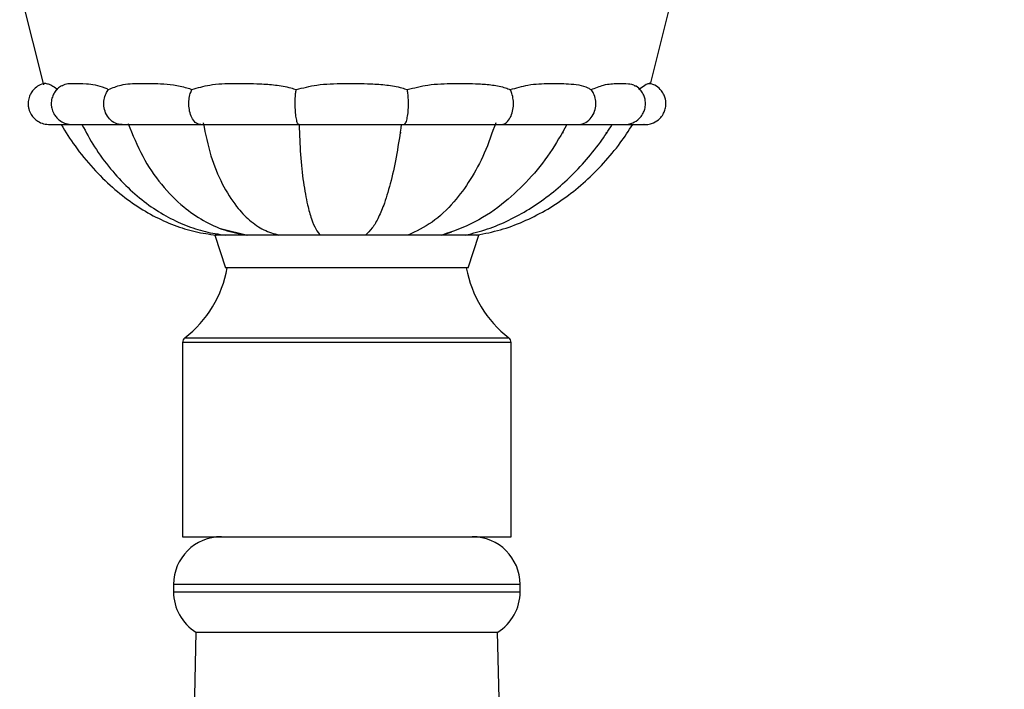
# Model space of a CAD drawing. Header units: millimetres. Extents: x 73.9 to 130, y 75.3 to 172.3.
# Tile 8 of 14: x 111.9 to 120.2, y 109.6 to 115.2. Entities that reach past the tile are written whole.
import ezdxf

# ---------------------------------------------------------------- set-up
doc = ezdxf.new("R2010")
doc.units = ezdxf.units.MM
doc.styles.add('SLDTEXTSTYLE0', font='TXT', dxfattribs={"width": 0.75})
doc.dimstyles.new('SLDDIMSTYLE0', dxfattribs={"dimtxt": 3.5, "dimasz": 3.556, "dimexe": 0, "dimexo": 0.0625, "dimgap": 0.875, "dimtad": 1, "dimdec": 0, "dimlfac": 20, "dimrnd": 1e-09, "dimzin": 12, "dimdsep": 46, "dimtxsty": 'SLDTEXTSTYLE0', "dimblk1": 'CLOSED', "dimblk2": 'CLOSED', "dimsah": 1, "dimcen": 0.09, "dimadec": 0, "dimazin": 3, "dimtfac": 1, "dimtdec": 0, "dimtofl": 0, "dimtmove": 0, "dimatfit": 3, "dimldrblk": 'CLOSED', "dimfxl": 0, "dimfrac": 2, "dimtolj": 1, "dimtzin": 12, "dimarcsym": 0})

# ---------------------------------------------------------------- blocks, each defined once
blk = doc.blocks.new('_Closed')
at = {"color": 0, "linetype": 'ByBlock', "lineweight": -2}
for p, q in [((-1, 0.166667), (0, 0)), ((-1, 0.166667), (-1, -0.166667)), ((0, 0), (-1, -0.166667)), ((0, 0), (-1, 0))]:
    blk.add_line(p, q, dxfattribs=at)
blk = doc.blocks.new('_D')
at = {"color": 7, "linetype": 'Continuous', "lineweight": 0}
for p, q in [((115.6694, 129.8372), (129.9685, 129.8372)), ((128.9685, 129.8372), (128.9685, 75.3422)), ((121.2985, 75.3422), (129.9685, 75.3422))]:
    blk.add_line(p, q, dxfattribs=at)
at = {"color": 7, "linetype": 'Continuous', "lineweight": 18, "xscale": 3.556, "yscale": 3.556}
for p, rotation in [((128.9685, 129.8372, -0.0315), 90.0000000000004), ((128.9685, 75.3422, -0.0315), 270.0000000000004)]:
    blk.add_blockref('_Closed', p, dxfattribs=dict(at, rotation=rotation))
at = {"color": 7, "linetype": 'Continuous', "lineweight": 18, "insert": (124.4568, 96.2019), "char_height": 3.5, "attachment_point": 1, "rotation": 90, "style": 'SLDTEXTSTYLE0'}
blk.add_mtext('1090', dxfattribs=at)

msp = doc.modelspace()

# ---------------------------------------------------------------- linework, layer by layer
at = {"color": 7, "linetype": 'Continuous', "lineweight": 25}
for p, q in [((117.2103, 114.6263), (117.4447, 115.5645)), ((111.9319, 115.413), (112.13, 114.6197)), ((115.1162, 114.2204), (115.1253, 114.2204)), ((116.4745, 114.2204), (116.4815, 114.2204)), ((116.8368, 114.2204), (116.8453, 114.2204)), ((113.6117, 113.4171), (113.8376, 113.3622)), ((115.4624, 113.3622), (115.5495, 113.3883)), ((113.5658, 113.3622), (113.6551, 113.0872)), ((115.773, 113.3622), (113.5658, 113.3622)), ((115.6836, 113.0872), (115.773, 113.3622)), ((115.6836, 113.0872), (113.6551, 113.0872)), ((113.2944, 112.4624), (113.2944, 110.8372)), ((116.0444, 110.8372), (116.0444, 112.4624)), ((113.2944, 110.8372), (113.669, 110.8372)), ((113.669, 110.8372), (116.0444, 110.8372)), ((113.2194, 110.4372), (113.2194, 110.3763)), ((116.1194, 110.3763), (116.1194, 110.4372)), ((113.4071, 110.0372), (113.3845, 109.0786)), ((113.4071, 110.0372), (114.6694, 110.0372)), ((114.6694, 110.0372), (115.9316, 110.0372)), ((115.9542, 109.0786), (115.9316, 110.0372))]:
    msp.add_line(p, q, dxfattribs=at)
at = {"color": 8, "linetype": 'Continuous', "lineweight": 25}
for p, q in [((113.3136, 112.5019), (113.683, 112.5019)), ((113.683, 112.5019), (116.0251, 112.5019)), ((116.0444, 112.4624), (113.2944, 112.4624)), ((114.6693, 110.4372), (113.2194, 110.4372)), ((116.1194, 110.4372), (114.6693, 110.4372)), ((113.2194, 110.3763), (116.1194, 110.3763))]:
    msp.add_line(p, q, dxfattribs=at)
at = {"color": 7, "linetype": 'Continuous', "lineweight": 25}
for centre, radius, start, end in [((112.7202, 113.2633), 0.9654, 307.93322, 349.49162), ((116.6186, 113.2633), 0.9654, 190.50838, 232.06678), ((113.3444, 112.4624), 0.05, 127.93322, 180), ((115.9944, 112.4624), 0.05, 0, 52.06678), ((113.6194, 110.4372), 0.4, 90, 180), ((115.7194, 110.4372), 0.4, 0, 90), ((113.6194, 110.3763), 0.4, 180, 237.94791), ((115.7194, 110.3763), 0.4, 302.05209, 0)]:
    msp.add_arc(centre, radius, start, end, dxfattribs=at)
for points, knots in [([(112.1445, 114.634), (112.1263, 114.6286), (112.0926, 114.6187), (112.0542, 114.5882), (112.0293, 114.5567), (112.0119, 114.5214), (112.0034, 114.4863), (112.0026, 114.4495), (112.0089, 114.411), (112.0249, 114.3747), (112.0516, 114.3403), (112.0853, 114.313), (112.1322, 114.2908), (112.1693, 114.2885), (112.1888, 114.2873)], [0, 0, 0, 0, 0.104643, 0.193833, 0.267323, 0.326721, 0.411817, 0.466068, 0.529407, 0.632858, 0.703788, 0.789015, 0.888473, 1, 1, 1, 1]), ([(112.1351, 114.6312), (112.1352, 114.6314), (112.1368, 114.6362), (112.1575, 114.6318), (112.191, 114.6216), (112.2209, 114.6051), (112.242, 114.5866), (112.2479, 114.5815)], [0, 0, 0, 0, 0.021899, 0.430024, 0.666717, 0.906738, 1, 1, 1, 1]), ([(112.2818, 114.6123), (112.27, 114.6045), (112.2475, 114.5894), (112.224, 114.5595), (112.206, 114.5253), (112.1968, 114.4907), (112.195, 114.4553), (112.1997, 114.419), (112.2133, 114.3833), (112.2363, 114.3493), (112.2659, 114.321), (112.308, 114.2962), (112.3423, 114.2907), (112.3606, 114.2877)], [0, 0, 0, 0, 0.09455, 0.181293, 0.251855, 0.353841, 0.418573, 0.488969, 0.599877, 0.675649, 0.767428, 0.876025, 1, 1, 1, 1]), ([(112.2837, 114.6098), (112.2872, 114.6129), (112.3103, 114.6329), (112.3796, 114.6311), (112.4716, 114.6327), (112.5622, 114.6213), (112.626, 114.6045), (112.6651, 114.5862), (112.6759, 114.5811)], [0, 0, 0, 0, 0.051647, 0.3319, 0.61158, 0.774852, 0.937692, 1, 1, 1, 1]), ([(112.6759, 114.5811), (112.7095, 114.5955), (112.7862, 114.6284), (112.9354, 114.6325), (113.0847, 114.6323), (113.2185, 114.6211), (113.3076, 114.6041), (113.3592, 114.5858), (113.3732, 114.5808)], [0, 0, 0, 0, 0.187925, 0.428493, 0.668572, 0.808456, 0.947965, 1, 1, 1, 1]), ([(113.3732, 114.5808), (113.4218, 114.5953), (113.5323, 114.6284), (113.727, 114.6324), (113.9123, 114.6322), (114.0714, 114.6207), (114.1734, 114.6036), (114.2304, 114.5853), (114.2456, 114.5805)], [0, 0, 0, 0, 0.188875, 0.429702, 0.670043, 0.809831, 0.94924, 1, 1, 1, 1]), ([(114.2456, 114.5805), (114.3025, 114.595), (114.4316, 114.6282), (114.6447, 114.6324), (114.8406, 114.6321), (115.0032, 114.6207), (115.105, 114.6036), (115.1604, 114.5852), (115.1754, 114.5802)], [0, 0, 0, 0, 0.188833, 0.429261, 0.669203, 0.808906, 0.948233, 1, 1, 1, 1]), ([(115.1754, 114.5802), (115.2326, 114.5948), (115.3626, 114.628), (115.565, 114.6323), (115.7449, 114.6321), (115.889, 114.6208), (115.9773, 114.6038), (116.0238, 114.5853), (116.0368, 114.5801)], [0, 0, 0, 0, 0.188175, 0.427854, 0.667043, 0.806685, 0.945957, 1, 1, 1, 1]), ([(116.0368, 114.5801), (116.0868, 114.5947), (116.2002, 114.6279), (116.365, 114.6323), (116.5048, 114.6321), (116.6112, 114.621), (116.6736, 114.604), (116.7046, 114.5854), (116.7135, 114.5801)], [0, 0, 0, 0, 0.1877521, 0.426953, 0.6656627, 0.8052777, 0.9445273, 1, 1, 1, 1]), ([(116.7135, 114.5801), (116.7494, 114.5947), (116.8312, 114.6278), (116.9368, 114.6328), (117.0166, 114.6306), (117.0629, 114.6254), (117.0768, 114.6148), (117.0798, 114.6125)], [0, 0, 0, 0, 0.222305, 0.505593, 0.788298, 0.953786, 1, 1, 1, 1]), ([(116.9857, 114.2873), (116.9997, 114.2878), (117.0266, 114.2887), (117.0724, 114.3036), (117.1138, 114.331), (117.1445, 114.3698), (117.1621, 114.4087), (117.1706, 114.4515), (117.1676, 114.4945), (117.1544, 114.536), (117.1305, 114.5741), (117.1043, 114.6032), (117.0834, 114.6112), (117.0799, 114.6126)], [0, 0, 0, 0, 0.091913, 0.175502, 0.313009, 0.412843, 0.491864, 0.58224, 0.688312, 0.762994, 0.857704, 0.975574, 1, 1, 1, 1]), ([(117.1138, 114.5802), (117.1309, 114.5947), (117.1698, 114.6277), (117.1988, 114.6328), (117.2036, 114.6308), (117.2053, 114.6301)], [0, 0, 0, 0, 0.335181, 0.762397, 1, 1, 1, 1]), ([(117.1578, 114.2873), (117.172, 114.2879), (117.1991, 114.2891), (117.2447, 114.3044), (117.2854, 114.3317), (117.3157, 114.3706), (117.3331, 114.4097), (117.3413, 114.4522), (117.3382, 114.4952), (117.3248, 114.5365), (117.3012, 114.5752), (117.26, 114.6143), (117.221, 114.6268), (117.1998, 114.6336)], [0, 0, 0, 0, 0.085102, 0.162209, 0.28801, 0.377426, 0.447134, 0.526849, 0.620856, 0.687099, 0.771037, 0.875405, 1, 1, 1, 1]), ([(112.7883, 114.2872), (112.7881, 114.2872), (112.7693, 114.2872), (112.7313, 114.295), (112.6826, 114.3298), (112.6493, 114.3815), (112.6345, 114.4397), (112.6366, 114.4969), (112.6514, 114.5457), (112.6684, 114.5702), (112.6759, 114.5811)], [0, 0, 0, 0, 0.001539, 0.171088, 0.341207, 0.495993, 0.636118, 0.767864, 0.897322, 1, 1, 1, 1]), ([(113.4464, 114.2872), (113.4463, 114.2872), (113.434, 114.2872), (113.4093, 114.295), (113.3777, 114.3298), (113.3561, 114.3815), (113.3465, 114.4397), (113.3478, 114.4969), (113.3574, 114.5455), (113.3684, 114.57), (113.3732, 114.5808)], [0, 0, 0, 0, 0.001541, 0.171287, 0.341604, 0.49657, 0.636858, 0.768757, 0.898366, 1, 1, 1, 1]), ([(114.2696, 114.2872), (114.2696, 114.2872), (114.2656, 114.2872), (114.2575, 114.295), (114.2472, 114.3298), (114.2401, 114.3815), (114.237, 114.4397), (114.2374, 114.4969), (114.2405, 114.5454), (114.2441, 114.5698), (114.2456, 114.5805)], [0, 0, 0, 0, 0.001542, 0.171467, 0.341962, 0.497091, 0.637526, 0.769563, 0.899308, 1, 1, 1, 1]), ([(115.1466, 114.2872), (115.1467, 114.2872), (115.1515, 114.2872), (115.1612, 114.295), (115.1735, 114.3298), (115.182, 114.3815), (115.1858, 114.4397), (115.1852, 114.4969), (115.1815, 114.5453), (115.1773, 114.5696), (115.1754, 114.5802)], [0, 0, 0, 0, 0.001544, 0.171603, 0.342232, 0.497484, 0.63803, 0.770172, 0.900019, 1, 1, 1, 1]), ([(115.9591, 114.2872), (115.9592, 114.2872), (115.9722, 114.2872), (115.9983, 114.295), (116.0317, 114.3298), (116.0545, 114.3815), (116.0647, 114.4397), (116.0633, 114.4969), (116.0532, 114.5452), (116.0418, 114.5695), (116.0368, 114.5801)], [0, 0, 0, 0, 0.001544, 0.171676, 0.342378, 0.497695, 0.638301, 0.770499, 0.900402, 1, 1, 1, 1]), ([(116.5973, 114.2872), (116.5975, 114.2872), (116.6169, 114.2872), (116.6558, 114.295), (116.7058, 114.3298), (116.7399, 114.3815), (116.7551, 114.4397), (116.753, 114.4969), (116.7379, 114.5452), (116.7209, 114.5695), (116.7135, 114.5801)], [0, 0, 0, 0, 0.001544, 0.171676, 0.342378, 0.497695, 0.638301, 0.770499, 0.900402, 1, 1, 1, 1]), ([(112.1849, 114.2873), (112.1914, 114.2872), (112.2042, 114.2872), (112.2529, 114.2872), (112.3132, 114.2872), (112.3645, 114.2872), (112.3861, 114.2872)], [0, 0, 0, 0, 0.267818, 0.535953, 0.804511, 1, 1, 1, 1]), ([(112.1886, 114.2874), (112.1934, 114.2874), (112.2031, 114.2873), (112.2402, 114.2872), (112.2766, 114.2872), (112.2914, 114.2872)], [0, 0, 0, 0, 0.369914, 0.745651, 1, 1, 1, 1]), ([(112.2776, 114.2873), (112.3156, 114.2269), (112.396, 114.0989), (112.5414, 113.9227), (112.703, 113.762), (112.8721, 113.6287), (113.0456, 113.5221), (113.2219, 113.4425), (113.3987, 113.3868), (113.5176, 113.3704), (113.5762, 113.3622)], [0, 0, 0, 0, 0.128459, 0.272311, 0.408056, 0.536689, 0.659202, 0.776591, 0.889862, 1, 1, 1, 1]), ([(112.3534, 114.2885), (112.354, 114.2882), (112.3551, 114.2875), (112.3741, 114.2874), (112.3826, 114.2873)], [0, 0, 0, 0, 0.548865, 1, 1, 1, 1]), ([(112.3684, 114.2873), (112.3813, 114.2873), (112.407, 114.2873), (112.5089, 114.2872), (112.6381, 114.2872), (112.7435, 114.2872), (112.791, 114.2872)], [0, 0, 0, 0, 0.262528, 0.524462, 0.785852, 1, 1, 1, 1]), ([(112.4531, 114.2874), (112.4868, 114.2245), (112.557, 114.0936), (112.688, 113.9167), (112.8344, 113.7578), (112.99, 113.626), (113.1516, 113.5207), (113.3169, 113.442), (113.4838, 113.3868), (113.5961, 113.3704), (113.6516, 113.3622)], [0, 0, 0, 0, 0.128153, 0.266733, 0.399384, 0.526929, 0.650096, 0.769564, 0.885987, 1, 1, 1, 1]), ([(112.7853, 114.2873), (112.7919, 114.2873), (112.8073, 114.2873), (112.861, 114.2873), (112.9381, 114.2873), (113.0323, 114.2873), (113.138, 114.2873), (113.2507, 114.2873), (113.3537, 114.2873), (113.4186, 114.2873), (113.4441, 114.2873)], [0, 0, 0, 0, 0.109872, 0.255384, 0.396607, 0.533639, 0.666441, 0.795082, 0.919567, 1, 1, 1, 1]), ([(112.8389, 114.2965), (112.877, 114.2027), (112.9525, 114.0165), (113.1134, 113.7811), (113.2877, 113.6029), (113.4677, 113.479), (113.6451, 113.3966), (113.7692, 113.3738), (113.8317, 113.3622)], [0, 0, 0, 0, 0.188266, 0.373762, 0.558329, 0.703855, 0.850712, 1, 1, 1, 1]), ([(113.4471, 114.2872), (113.458, 114.2872), (113.4847, 114.2872), (113.5519, 114.2872), (113.6469, 114.2872), (113.7568, 114.2872), (113.8478, 114.2872), (113.9337, 114.2872), (114.0338, 114.2872), (114.1515, 114.2872), (114.2316, 114.2872), (114.2701, 114.2872)], [0, 0, 0, 0, 0.066759, 0.161891, 0.32656, 0.457605, 0.55507, 0.631309, 0.735556, 0.872883, 1, 1, 1, 1]), ([(113.4674, 114.301), (113.4867, 114.2074), (113.525, 114.0223), (113.6227, 113.7869), (113.7347, 113.6078), (113.8542, 113.4827), (113.9738, 113.3988), (114.059, 113.3745), (114.1017, 113.3622)], [0, 0, 0, 0, 0.1918747, 0.3797024, 0.5648639, 0.7094637, 0.8541293, 1, 1, 1, 1]), ([(114.2701, 114.2872), (114.3029, 114.2872), (114.371, 114.2872), (114.482, 114.2872), (114.5812, 114.2872), (114.6699, 114.2872), (114.7677, 114.2872), (114.8924, 114.2872), (115.0094, 114.2872), (115.096, 114.2872), (115.1329, 114.2872), (115.1464, 114.2872)], [0, 0, 0, 0, 0.128866, 0.267764, 0.373227, 0.450369, 0.548985, 0.681558, 0.84811, 0.94431, 1, 1, 1, 1]), ([(114.2707, 114.2875), (114.2735, 114.2021), (114.2792, 114.0278), (114.3044, 113.8014), (114.3367, 113.6225), (114.3728, 113.4948), (114.4093, 113.4067), (114.4353, 113.377), (114.4483, 113.3622)], [0, 0, 0, 0, 0.186228, 0.37996, 0.568466, 0.713648, 0.857084, 1, 1, 1, 1]), ([(115.1251, 114.2872), (115.1132, 114.2046), (115.0888, 114.0353), (115.0411, 113.8144), (114.9893, 113.6375), (114.9358, 113.5082), (114.8828, 113.4157), (114.8441, 113.38), (114.8248, 113.3622)], [0, 0, 0, 0, 0.184009, 0.376607, 0.564956, 0.710737, 0.855387, 1, 1, 1, 1]), ([(115.1461, 114.2872), (115.1841, 114.2872), (115.2648, 114.2872), (115.383, 114.2872), (115.4843, 114.2872), (115.5706, 114.2872), (115.6617, 114.2872), (115.7707, 114.2872), (115.8634, 114.2872), (115.926, 114.2872), (115.9497, 114.2872), (115.9586, 114.2872)], [0, 0, 0, 0, 0.124633, 0.263887, 0.369628, 0.446969, 0.545833, 0.678749, 0.84574, 0.942199, 1, 1, 1, 1]), ([(115.9152, 114.3035), (115.8851, 114.2168), (115.8251, 114.0443), (115.7056, 113.822), (115.56, 113.6237), (115.3852, 113.4579), (115.2489, 113.3942), (115.1803, 113.3622)], [0, 0, 0, 0, 0.188803, 0.375263, 0.560576, 0.779086, 1, 1, 1, 1]), ([(116.5108, 114.2872), (116.4652, 114.207), (116.3709, 114.0413), (116.1959, 113.8245), (115.9866, 113.6258), (115.7437, 113.4593), (115.5591, 113.3946), (115.4668, 113.3622)], [0, 0, 0, 0, 0.179184, 0.369895, 0.558422, 0.779052, 1, 1, 1, 1]), ([(115.6625, 113.3622), (115.724, 113.3778), (115.8474, 113.4089), (116.0257, 113.4839), (116.1974, 113.5779), (116.3611, 113.692), (116.516, 113.8242), (116.6604, 113.974), (116.7869, 114.1284), (116.8579, 114.2377), (116.8902, 114.2873)], [0, 0, 0, 0, 0.123164, 0.246859, 0.371695, 0.498126, 0.626473, 0.756955, 0.889712, 1, 1, 1, 1]), ([(115.7575, 113.3622), (115.8235, 113.3754), (115.9559, 113.4017), (116.147, 113.4726), (116.3306, 113.5645), (116.5051, 113.6784), (116.6694, 113.812), (116.8216, 113.9646), (116.9543, 114.1231), (117.0279, 114.2358), (117.0615, 114.2872)], [0, 0, 0, 0, 0.122513, 0.245531, 0.369811, 0.4959, 0.624163, 0.754826, 0.888017, 1, 1, 1, 1]), ([(115.9587, 114.2872), (115.9728, 114.2872), (116.0199, 114.2872), (116.1026, 114.2872), (116.2074, 114.2872), (116.3146, 114.2872), (116.418, 114.2872), (116.5078, 114.2872), (116.5724, 114.2872), (116.5878, 114.2872), (116.5946, 114.2872)], [0, 0, 0, 0, 0.044529, 0.149227, 0.266692, 0.396871, 0.539835, 0.695528, 0.864045, 1, 1, 1, 1]), ([(116.5939, 114.2872), (116.639, 114.2872), (116.7416, 114.2872), (116.865, 114.2872), (116.96, 114.2872), (116.9788, 114.2873), (116.9882, 114.2873)], [0, 0, 0, 0, 0.207038, 0.471788, 0.73609, 1, 1, 1, 1]), ([(116.9729, 114.2872), (116.9916, 114.2872), (117.0395, 114.2872), (117.0966, 114.2872), (117.1434, 114.2872), (117.1544, 114.2872), (117.1599, 114.2872)], [0, 0, 0, 0, 0.175982, 0.451004, 0.725648, 1, 1, 1, 1]), ([(117.0615, 114.2872), (117.0695, 114.2872), (117.1008, 114.2872), (117.1341, 114.2873), (117.1582, 114.2873), (117.1565, 114.2873), (117.1559, 114.2873)], [0, 0, 0, 0, 0.121026, 0.472367, 0.822725, 1, 1, 1, 1])]:
    msp.add_open_spline(points, degree=3, knots=knots, dxfattribs=at)

# ---------------------------------------------------------------- dimensions: what is measured, and where the dimension line sits
at = {"color": 7, "linetype": 'Continuous', "lineweight": 18}
dim = msp.add_linear_dim(base=(128.9685, 75.3422), p1=(114.6694, 129.8372), p2=(120.2985, 75.3422), angle=90, dimstyle='SLDDIMSTYLE0', dxfattribs=at)
dim.commit()
dim.dimension.update_dxf_attribs({"geometry": '_D', "text_midpoint": (128.9685, 101.3741), "dimtype": 160})

doc.saveas('drawing.dxf')
